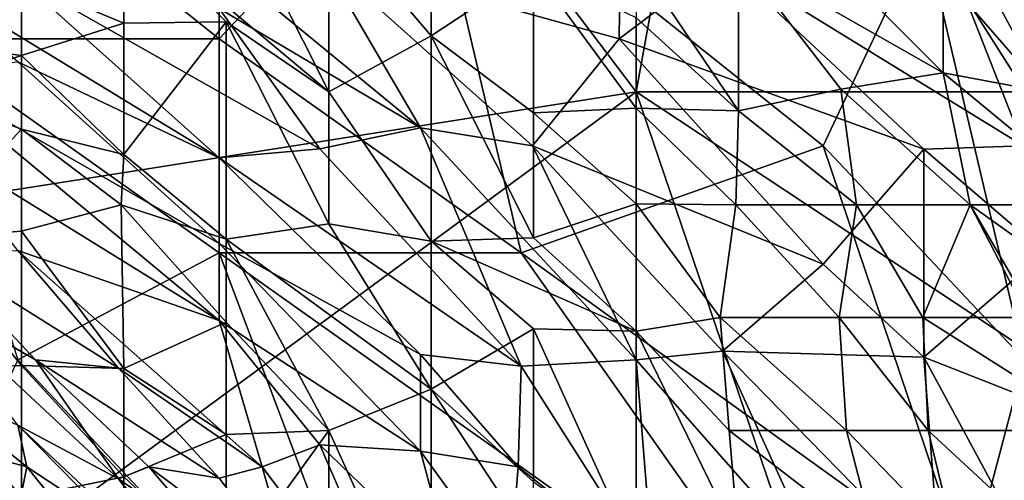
# Model space of a CAD drawing. Extents: x -0.375 to 0.375, y -0.309 to 0.309.
# Tile 210 of 226: x 0.248 to 0.269, y 0.225 to 0.235. Entities that reach past the tile are written whole.
import ezdxf

# ---------------------------------------------------------------- set-up
doc = ezdxf.new("R2010")
doc.units = 0

msp = doc.modelspace()

# ---------------------------------------------------------------- linework, layer by layer
for points in [[(0.24622, 0.231177, 0.000033), (0.241937, 0.238252, 0.000142), (0.250503, 0.247687, 0.000084)], [(0.24622, 0.231177, 0.000033), (0.250503, 0.247687, 0.000084), (0.261211, 0.233535, 0.000026)], [(0.261211, 0.233535, 0.000026), (0.250503, 0.247687, 0.000084), (0.263352, 0.245328, 0.000135)], [(0.269777, 0.233535, 0.000127), (0.263352, 0.245328, 0.000135), (0.267635, 0.247687, 0.000277)], [(0.278343, 0.233535, 0.000394), (0.267635, 0.247687, 0.000277), (0.278343, 0.238252, 0.000492)], [(0.278343, 0.233535, 0.000394), (0.269777, 0.233535, 0.000127), (0.267635, 0.247687, 0.000277)], [(0.261211, 0.233535, 0.000026), (0.263352, 0.245328, 0.000135), (0.269777, 0.233535, 0.000127)], [(0.244079, 0.241359, 0.848799), (0.252498, 0.234646, 0.849262), (0.252479, 0.239121, 0.851089)], [(0.244079, 0.241359, 0.848799), (0.246184, 0.234646, 0.84667), (0.252498, 0.234646, 0.849262)], [(0.252498, 0.234646, 0.849262), (0.256707, 0.239121, 0.85287), (0.252479, 0.239121, 0.851089)], [(0.252498, 0.234646, 0.849262), (0.258811, 0.230172, 0.849945), (0.256707, 0.239121, 0.85287)], [(0.26086, 0.234646, 0.6943), (0.254602, 0.236382, 0.688492), (0.260916, 0.239039, 0.705914)], [(0.256707, 0.239121, 0.85287), (0.265125, 0.232409, 0.854318), (0.26723, 0.236884, 0.857087)], [(0.258811, 0.230172, 0.849945), (0.265125, 0.232409, 0.854318), (0.256707, 0.239121, 0.85287)], [(0.26086, 0.234646, 0.6943), (0.260916, 0.239039, 0.705914), (0.263021, 0.236283, 0.702042)], [(0.26723, 0.236884, 0.857087), (0.271439, 0.230245, 0.856896), (0.271439, 0.239121, 0.859967)], [(0.263352, 0.236373, 0.180379), (0.267635, 0.233931, 0.16875), (0.263311, 0.238252, 0.16875)], [(0.267635, 0.235977, 0.157121), (0.263311, 0.238252, 0.16875), (0.267635, 0.233931, 0.16875)], [(0.254602, 0.236382, 0.688492), (0.256707, 0.232783, 0.68075), (0.250393, 0.237973, 0.686557)], [(0.250393, 0.237973, 0.686557), (0.256707, 0.232783, 0.68075), (0.252498, 0.23528, 0.68075)], [(0.252645, 0.237803, 0.219143), (0.250503, 0.23712, 0.230772), (0.254786, 0.233535, 0.239862)], [(0.252645, 0.237803, 0.219143), (0.254786, 0.233535, 0.239862), (0.254786, 0.237223, 0.215266)], [(0.254786, 0.237223, 0.215266), (0.256928, 0.234704, 0.223019), (0.256928, 0.237626, 0.203637)], [(0.256928, 0.237626, 0.203637), (0.256928, 0.234704, 0.223019), (0.259069, 0.236119, 0.203637)], [(0.26723, 0.237712, 0.711721), (0.269314, 0.232409, 0.703978), (0.263021, 0.236283, 0.702042)], [(0.271416, 0.236884, 0.715592), (0.269314, 0.232409, 0.703978), (0.26723, 0.237712, 0.711721)], [(0.24622, 0.23457, 0.261783), (0.248362, 0.23586, 0.246277), (0.24622, 0.237517, 0.238524)], [(0.254786, 0.233535, 0.239862), (0.256928, 0.234704, 0.223019), (0.254786, 0.237223, 0.215266)], [(0.248362, 0.23586, 0.246277), (0.250503, 0.234971, 0.246277), (0.250503, 0.23712, 0.230772)], [(0.250503, 0.23712, 0.230772), (0.252645, 0.235, 0.238524), (0.254786, 0.233535, 0.239862)], [(0.250503, 0.234971, 0.246277), (0.252645, 0.235, 0.238524), (0.250503, 0.23712, 0.230772)], [(0.26723, 0.236884, 0.857087), (0.265125, 0.232409, 0.854318), (0.269335, 0.227934, 0.854468)], [(0.26723, 0.236884, 0.857087), (0.269335, 0.227934, 0.854468), (0.271439, 0.230245, 0.856896)], [(0.256707, 0.232783, 0.68075), (0.254602, 0.236382, 0.688492), (0.259044, 0.232409, 0.684621)], [(0.26086, 0.234646, 0.6943), (0.259044, 0.232409, 0.684621), (0.254602, 0.236382, 0.688492)], [(0.261211, 0.236303, 0.192008), (0.263352, 0.233137, 0.199761), (0.263352, 0.236373, 0.180379)], [(0.263352, 0.233137, 0.199761), (0.265494, 0.233591, 0.184255), (0.263352, 0.236373, 0.180379)], [(0.265494, 0.233591, 0.184255), (0.267635, 0.233931, 0.16875), (0.263352, 0.236373, 0.180379)], [(0.256928, 0.234704, 0.223019), (0.259069, 0.233096, 0.223019), (0.259069, 0.236119, 0.203637)], [(0.261211, 0.235085, 0.199761), (0.259069, 0.236119, 0.203637), (0.261211, 0.233196, 0.21139)], [(0.261211, 0.233196, 0.21139), (0.259069, 0.236119, 0.203637), (0.259069, 0.233096, 0.223019)], [(0.26086, 0.234646, 0.6943), (0.263021, 0.236283, 0.702042), (0.26723, 0.232337, 0.700107)], [(0.261211, 0.235085, 0.199761), (0.263352, 0.233137, 0.199761), (0.261211, 0.236303, 0.192008)], [(0.26723, 0.232337, 0.700107), (0.263021, 0.236283, 0.702042), (0.269314, 0.232409, 0.703978)], [(0.246184, 0.235999, 0.665264), (0.248288, 0.235921, 0.673007), (0.252498, 0.232157, 0.663329)], [(0.248288, 0.234164, 0.659457), (0.246184, 0.235999, 0.665264), (0.252498, 0.232157, 0.663329)], [(0.252498, 0.23528, 0.68075), (0.254602, 0.232341, 0.673007), (0.248288, 0.235921, 0.673007)], [(0.254602, 0.232341, 0.673007), (0.252498, 0.232157, 0.663329), (0.248288, 0.235921, 0.673007)], [(0.269756, 0.233535, 0.157121), (0.267635, 0.235977, 0.157121), (0.267635, 0.233931, 0.16875)], [(0.269756, 0.233535, 0.157121), (0.270109, 0.235894, 0.141615), (0.267635, 0.235977, 0.157121)], [(0.24622, 0.23457, 0.261783), (0.248362, 0.234296, 0.257906), (0.248362, 0.23586, 0.246277)], [(0.248362, 0.23586, 0.246277), (0.248362, 0.234296, 0.257906), (0.250503, 0.234971, 0.246277)], [(0.252498, 0.23528, 0.68075), (0.256707, 0.232783, 0.68075), (0.254602, 0.232341, 0.673007)], [(0.250503, 0.232226, 0.265659), (0.250503, 0.234971, 0.246277), (0.248362, 0.234296, 0.257906)], [(0.250503, 0.232226, 0.265659), (0.252645, 0.230456, 0.269536), (0.252645, 0.235, 0.238524)], [(0.250503, 0.234971, 0.246277), (0.250503, 0.232226, 0.265659), (0.252645, 0.235, 0.238524)], [(0.252645, 0.235, 0.238524), (0.252645, 0.230456, 0.269536), (0.254786, 0.230776, 0.257906)], [(0.252645, 0.235, 0.238524), (0.254786, 0.230776, 0.257906), (0.254786, 0.233535, 0.239862)], [(0.263352, 0.233137, 0.199761), (0.261211, 0.235085, 0.199761), (0.261211, 0.233196, 0.21139)], [(0.256928, 0.230413, 0.250154), (0.256928, 0.234704, 0.223019), (0.254786, 0.233535, 0.239862)], [(0.256928, 0.234704, 0.223019), (0.259069, 0.230486, 0.238524), (0.259069, 0.233096, 0.223019)], [(0.256928, 0.234704, 0.223019), (0.256928, 0.230413, 0.250154), (0.259069, 0.230486, 0.238524)], [(0.246184, 0.234646, 0.84667), (0.252498, 0.230172, 0.847041), (0.252498, 0.234646, 0.849262)], [(0.248288, 0.227934, 0.843849), (0.252498, 0.230172, 0.847041), (0.246184, 0.234646, 0.84667)], [(0.24622, 0.233567, 0.269536), (0.248362, 0.234296, 0.257906), (0.24622, 0.23457, 0.261783)], [(0.252498, 0.230172, 0.847041), (0.258811, 0.230172, 0.849945), (0.252498, 0.234646, 0.849262)], [(0.26086, 0.234646, 0.6943), (0.265125, 0.229937, 0.690428), (0.259044, 0.232409, 0.684621)], [(0.26723, 0.232337, 0.700107), (0.265125, 0.229937, 0.690428), (0.26086, 0.234646, 0.6943)], [(0.248362, 0.232752, 0.269536), (0.248362, 0.234296, 0.257906), (0.24622, 0.233567, 0.269536)], [(0.248362, 0.234296, 0.257906), (0.248362, 0.232752, 0.269536), (0.250503, 0.232226, 0.265659)], [(0.248288, 0.234164, 0.659457), (0.252498, 0.230369, 0.651715), (0.246184, 0.233987, 0.647843)], [(0.252498, 0.230369, 0.651715), (0.248288, 0.234164, 0.659457), (0.252498, 0.232157, 0.663329)], [(0.252498, 0.230369, 0.651715), (0.252498, 0.228757, 0.642036), (0.246184, 0.233987, 0.647843)], [(0.246586, 0.232409, 0.638165), (0.246184, 0.233987, 0.647843), (0.252498, 0.228757, 0.642036)], [(0.265494, 0.233591, 0.184255), (0.268198, 0.231177, 0.180379), (0.267635, 0.233931, 0.16875)], [(0.267635, 0.233931, 0.16875), (0.268198, 0.231177, 0.180379), (0.270969, 0.231177, 0.160997)], [(0.270969, 0.231177, 0.160997), (0.269756, 0.233535, 0.157121), (0.267635, 0.233931, 0.16875)], [(0.24622, 0.233567, 0.269536), (0.24622, 0.230457, 0.292794), (0.248362, 0.232752, 0.269536)], [(0.248362, 0.224101, 0.000091), (0.24622, 0.231177, 0.000033), (0.261211, 0.233535, 0.000026)], [(0.267635, 0.214667, 0.000211), (0.248362, 0.224101, 0.000091), (0.261211, 0.233535, 0.000026)], [(0.254786, 0.230776, 0.257906), (0.256928, 0.230413, 0.250154), (0.254786, 0.233535, 0.239862)], [(0.271919, 0.22646, 0.000193), (0.261211, 0.233535, 0.000026), (0.269777, 0.233535, 0.000127)], [(0.267635, 0.214667, 0.000211), (0.261211, 0.233535, 0.000026), (0.271919, 0.22646, 0.000193)], [(0.263352, 0.233137, 0.199761), (0.26582, 0.231177, 0.195884), (0.265494, 0.233591, 0.184255)], [(0.265494, 0.233591, 0.184255), (0.26582, 0.231177, 0.195884), (0.268198, 0.231177, 0.180379)], [(0.259069, 0.233096, 0.223019), (0.261211, 0.231196, 0.223019), (0.261211, 0.233196, 0.21139)], [(0.259069, 0.233096, 0.223019), (0.259069, 0.230486, 0.238524), (0.261211, 0.231196, 0.223019)], [(0.261211, 0.233196, 0.21139), (0.261211, 0.231196, 0.223019), (0.263298, 0.231177, 0.21139)], [(0.263298, 0.231177, 0.21139), (0.263352, 0.233137, 0.199761), (0.261211, 0.233196, 0.21139)], [(0.26582, 0.231177, 0.195884), (0.263352, 0.233137, 0.199761), (0.263298, 0.231177, 0.21139)], [(0.24622, 0.230457, 0.292794), (0.248362, 0.230626, 0.285041), (0.248362, 0.232752, 0.269536)], [(0.250449, 0.231177, 0.273412), (0.248362, 0.232752, 0.269536), (0.248362, 0.230626, 0.285041)], [(0.250449, 0.231177, 0.273412), (0.250503, 0.232226, 0.265659), (0.248362, 0.232752, 0.269536)], [(0.256707, 0.232783, 0.68075), (0.258811, 0.227803, 0.665264), (0.254602, 0.232341, 0.673007)], [(0.261216, 0.227934, 0.674943), (0.256707, 0.232783, 0.68075), (0.259044, 0.232409, 0.684621)], [(0.258811, 0.227803, 0.665264), (0.256707, 0.232783, 0.68075), (0.261216, 0.227934, 0.674943)], [(0.248288, 0.230223, 0.630422), (0.246586, 0.232409, 0.638165), (0.252498, 0.228757, 0.642036)], [(0.250449, 0.231177, 0.273412), (0.252645, 0.230456, 0.269536), (0.250503, 0.232226, 0.265659)], [(0.258811, 0.227803, 0.665264), (0.252498, 0.232157, 0.663329), (0.254602, 0.232341, 0.673007)], [(0.258811, 0.230172, 0.849945), (0.26815, 0.223459, 0.851089), (0.265125, 0.232409, 0.854318)], [(0.265125, 0.229937, 0.690428), (0.263021, 0.228117, 0.68075), (0.259044, 0.232409, 0.684621)], [(0.261216, 0.227934, 0.674943), (0.259044, 0.232409, 0.684621), (0.263021, 0.228117, 0.68075)], [(0.265125, 0.232409, 0.854318), (0.26815, 0.223459, 0.851089), (0.269335, 0.227934, 0.854468)], [(0.26723, 0.232337, 0.700107), (0.26723, 0.227989, 0.690428), (0.265125, 0.229937, 0.690428)], [(0.269314, 0.232409, 0.703978), (0.269761, 0.230172, 0.700107), (0.26723, 0.232337, 0.700107)], [(0.26723, 0.232337, 0.700107), (0.269761, 0.230172, 0.700107), (0.26723, 0.227989, 0.690428)], [(0.256707, 0.228045, 0.657522), (0.252498, 0.232157, 0.663329), (0.258811, 0.227803, 0.665264)], [(0.252498, 0.230369, 0.651715), (0.252498, 0.232157, 0.663329), (0.256707, 0.228045, 0.657522)], [(0.261211, 0.228531, 0.238524), (0.261211, 0.231196, 0.223019), (0.259069, 0.230486, 0.238524)], [(0.26297, 0.228818, 0.226895), (0.261211, 0.231196, 0.223019), (0.261211, 0.228531, 0.238524)], [(0.26297, 0.228818, 0.226895), (0.263298, 0.231177, 0.21139), (0.261211, 0.231196, 0.223019)], [(0.241937, 0.231177, 0.00012), (0.24622, 0.231177, 0.000033), (0.248362, 0.224101, 0.000091)], [(0.241937, 0.219384, 0.000317), (0.241937, 0.231177, 0.00012), (0.248362, 0.224101, 0.000091)], [(0.248362, 0.230626, 0.285041), (0.250503, 0.227757, 0.29667), (0.250449, 0.231177, 0.273412)], [(0.252645, 0.228721, 0.281165), (0.250449, 0.231177, 0.273412), (0.250503, 0.227757, 0.29667)], [(0.250449, 0.231177, 0.273412), (0.252645, 0.228721, 0.281165), (0.252645, 0.230456, 0.269536)], [(0.263298, 0.231177, 0.21139), (0.26297, 0.228818, 0.226895), (0.26546, 0.228818, 0.21139)], [(0.26546, 0.228818, 0.21139), (0.26582, 0.231177, 0.195884), (0.263298, 0.231177, 0.21139)], [(0.26582, 0.231177, 0.195884), (0.26546, 0.228818, 0.21139), (0.267207, 0.228818, 0.199761)], [(0.26582, 0.231177, 0.195884), (0.267207, 0.228818, 0.199761), (0.268198, 0.231177, 0.180379)], [(0.268198, 0.231177, 0.180379), (0.267207, 0.228818, 0.199761), (0.269415, 0.228818, 0.184255)], [(0.270944, 0.22646, 0.184255), (0.268198, 0.231177, 0.180379), (0.269415, 0.228818, 0.184255)], [(0.271494, 0.228818, 0.16875), (0.268198, 0.231177, 0.180379), (0.270944, 0.22646, 0.184255)], [(0.270969, 0.231177, 0.160997), (0.268198, 0.231177, 0.180379), (0.271494, 0.228818, 0.16875)], [(0.254786, 0.230776, 0.257906), (0.252645, 0.230456, 0.269536), (0.256928, 0.227322, 0.269536)], [(0.256928, 0.230413, 0.250154), (0.254786, 0.230776, 0.257906), (0.256928, 0.227322, 0.269536)], [(0.24622, 0.230457, 0.292794), (0.248362, 0.227816, 0.304423), (0.248362, 0.230626, 0.285041)], [(0.248362, 0.227816, 0.304423), (0.250503, 0.227757, 0.29667), (0.248362, 0.230626, 0.285041)], [(0.24622, 0.230457, 0.292794), (0.24622, 0.227735, 0.312176), (0.248362, 0.227816, 0.304423)], [(0.256707, 0.228045, 0.657522), (0.256707, 0.226027, 0.647843), (0.252498, 0.230369, 0.651715)], [(0.256707, 0.226027, 0.647843), (0.252498, 0.228757, 0.642036), (0.252498, 0.230369, 0.651715)], [(0.252645, 0.230456, 0.269536), (0.254786, 0.22646, 0.286026), (0.256928, 0.227322, 0.269536)], [(0.252645, 0.228721, 0.281165), (0.254786, 0.22646, 0.286026), (0.252645, 0.230456, 0.269536)], [(0.259069, 0.230486, 0.238524), (0.256928, 0.230413, 0.250154), (0.261211, 0.228531, 0.238524)], [(0.256928, 0.230413, 0.250154), (0.259069, 0.22858, 0.250154), (0.261211, 0.228531, 0.238524)], [(0.256928, 0.227322, 0.269536), (0.259069, 0.22858, 0.250154), (0.256928, 0.230413, 0.250154)], [(0.24655, 0.230172, 0.616873), (0.248658, 0.227934, 0.607194), (0.246184, 0.229364, 0.601387)], [(0.24655, 0.230172, 0.616873), (0.248288, 0.230223, 0.630422), (0.250393, 0.227763, 0.62268)], [(0.248658, 0.227934, 0.607194), (0.24655, 0.230172, 0.616873), (0.250393, 0.227763, 0.62268)], [(0.248288, 0.230223, 0.630422), (0.252498, 0.228757, 0.642036), (0.253392, 0.225697, 0.628487)], [(0.250393, 0.227763, 0.62268), (0.248288, 0.230223, 0.630422), (0.253392, 0.225697, 0.628487)], [(0.256707, 0.218984, 0.841475), (0.252498, 0.230172, 0.847041), (0.248288, 0.227934, 0.843849)], [(0.258811, 0.230172, 0.849945), (0.252498, 0.230172, 0.847041), (0.265125, 0.221222, 0.847771)], [(0.265125, 0.221222, 0.847771), (0.252498, 0.230172, 0.847041), (0.256707, 0.218984, 0.841475)], [(0.26815, 0.223459, 0.851089), (0.258811, 0.230172, 0.849945), (0.265125, 0.221222, 0.847771)], [(0.273062, 0.225697, 0.698171), (0.26723, 0.227989, 0.690428), (0.269761, 0.230172, 0.700107)], [(0.263021, 0.228117, 0.68075), (0.265125, 0.229937, 0.690428), (0.26723, 0.227989, 0.690428)], [(0.248658, 0.227934, 0.607194), (0.250393, 0.225448, 0.593644), (0.246184, 0.229364, 0.601387)], [(0.250393, 0.225448, 0.593644), (0.248288, 0.22657, 0.583966), (0.246184, 0.229364, 0.601387)], [(0.250503, 0.227757, 0.29667), (0.252645, 0.226375, 0.29667), (0.252645, 0.228721, 0.281165)], [(0.254602, 0.22616, 0.638165), (0.252498, 0.228757, 0.642036), (0.256707, 0.226027, 0.647843)], [(0.253392, 0.225697, 0.628487), (0.252498, 0.228757, 0.642036), (0.254602, 0.22616, 0.638165)], [(0.254786, 0.22646, 0.286026), (0.252645, 0.228721, 0.281165), (0.252645, 0.226375, 0.29667)], [(0.26316, 0.22646, 0.238524), (0.26297, 0.228818, 0.226895), (0.261211, 0.228531, 0.238524)], [(0.265614, 0.22646, 0.223019), (0.26297, 0.228818, 0.226895), (0.26316, 0.22646, 0.238524)], [(0.26546, 0.228818, 0.21139), (0.26297, 0.228818, 0.226895), (0.265614, 0.22646, 0.223019)], [(0.267207, 0.228818, 0.199761), (0.26546, 0.228818, 0.21139), (0.267316, 0.22646, 0.21139)], [(0.267316, 0.22646, 0.21139), (0.26546, 0.228818, 0.21139), (0.265614, 0.22646, 0.223019)], [(0.270944, 0.22646, 0.184255), (0.267207, 0.228818, 0.199761), (0.267316, 0.22646, 0.21139)], [(0.267207, 0.228818, 0.199761), (0.270944, 0.22646, 0.184255), (0.269415, 0.228818, 0.184255)], [(0.259069, 0.22858, 0.250154), (0.256928, 0.227322, 0.269536), (0.259069, 0.225389, 0.269536)], [(0.259069, 0.22858, 0.250154), (0.259069, 0.225389, 0.269536), (0.261211, 0.223859, 0.265659)], [(0.261211, 0.223859, 0.265659), (0.261211, 0.228531, 0.238524), (0.259069, 0.22858, 0.250154)], [(0.261211, 0.228531, 0.238524), (0.261211, 0.223859, 0.265659), (0.263352, 0.224163, 0.250154)], [(0.261211, 0.228531, 0.238524), (0.263352, 0.224163, 0.250154), (0.26316, 0.22646, 0.238524)], [(0.265125, 0.223489, 0.673007), (0.261216, 0.227934, 0.674943), (0.263021, 0.228117, 0.68075)], [(0.26723, 0.227989, 0.690428), (0.267574, 0.223459, 0.68075), (0.263021, 0.228117, 0.68075)], [(0.267574, 0.223459, 0.68075), (0.265125, 0.223489, 0.673007), (0.263021, 0.228117, 0.68075)], [(0.256707, 0.218984, 0.841475), (0.248288, 0.227934, 0.843849), (0.246184, 0.223459, 0.839813)], [(0.248658, 0.227934, 0.607194), (0.250393, 0.227763, 0.62268), (0.252498, 0.22546, 0.618808)], [(0.251028, 0.225697, 0.605259), (0.248658, 0.227934, 0.607194), (0.252498, 0.22546, 0.618808)], [(0.250393, 0.225448, 0.593644), (0.248658, 0.227934, 0.607194), (0.251028, 0.225697, 0.605259)], [(0.258811, 0.227803, 0.665264), (0.258747, 0.225697, 0.655586), (0.256707, 0.228045, 0.657522)], [(0.256707, 0.226027, 0.647843), (0.256707, 0.228045, 0.657522), (0.258747, 0.225697, 0.655586)], [(0.261574, 0.223459, 0.659457), (0.258811, 0.227803, 0.665264), (0.261216, 0.227934, 0.674943)], [(0.265125, 0.223489, 0.673007), (0.261574, 0.223459, 0.659457), (0.261216, 0.227934, 0.674943)], [(0.269679, 0.223459, 0.686557), (0.26723, 0.227989, 0.690428), (0.273062, 0.225697, 0.698171)], [(0.267574, 0.223459, 0.68075), (0.26723, 0.227989, 0.690428), (0.269679, 0.223459, 0.686557)], [(0.26815, 0.223459, 0.851089), (0.280285, 0.218984, 0.856896), (0.269335, 0.227934, 0.854468)], [(0.24622, 0.227735, 0.312176), (0.248362, 0.225055, 0.323805), (0.248362, 0.227816, 0.304423)], [(0.24622, 0.225056, 0.331558), (0.248362, 0.225055, 0.323805), (0.24622, 0.227735, 0.312176)], [(0.248362, 0.225055, 0.323805), (0.250503, 0.225491, 0.312176), (0.248362, 0.227816, 0.304423)], [(0.250503, 0.225491, 0.312176), (0.250503, 0.227757, 0.29667), (0.248362, 0.227816, 0.304423)], [(0.253392, 0.225697, 0.628487), (0.252498, 0.22546, 0.618808), (0.250393, 0.227763, 0.62268)], [(0.250503, 0.225491, 0.312176), (0.252645, 0.226375, 0.29667), (0.250503, 0.227757, 0.29667)], [(0.258747, 0.225697, 0.655586), (0.258811, 0.227803, 0.665264), (0.261574, 0.223459, 0.659457)], [(0.246184, 0.227539, 0.576223), (0.248288, 0.22657, 0.583966), (0.248477, 0.225697, 0.572352)], [(0.246184, 0.226319, 0.560738), (0.246184, 0.227539, 0.576223), (0.248477, 0.225697, 0.572352)], [(0.256924, 0.221743, 0.304423), (0.256928, 0.227322, 0.269536), (0.254786, 0.22646, 0.286026)], [(0.256928, 0.227322, 0.269536), (0.256924, 0.221743, 0.304423), (0.259055, 0.224101, 0.277288)], [(0.259069, 0.225389, 0.269536), (0.256928, 0.227322, 0.269536), (0.259055, 0.224101, 0.277288)], [(0.248477, 0.225697, 0.572352), (0.248288, 0.22657, 0.583966), (0.250393, 0.224431, 0.576223)], [(0.250393, 0.225448, 0.593644), (0.252498, 0.222627, 0.58203), (0.248288, 0.22657, 0.583966)], [(0.252498, 0.222627, 0.58203), (0.250393, 0.224431, 0.576223), (0.248288, 0.22657, 0.583966)], [(0.252645, 0.223488, 0.316052), (0.254786, 0.22646, 0.286026), (0.252645, 0.226375, 0.29667)], [(0.254786, 0.221201, 0.319928), (0.254786, 0.22646, 0.286026), (0.252645, 0.223488, 0.316052)], [(0.254786, 0.22646, 0.286026), (0.254786, 0.221201, 0.319928), (0.256924, 0.221743, 0.304423)], [(0.26316, 0.22646, 0.238524), (0.263352, 0.224163, 0.250154), (0.266225, 0.224101, 0.230772)], [(0.26316, 0.22646, 0.238524), (0.266225, 0.224101, 0.230772), (0.265614, 0.22646, 0.223019)], [(0.266225, 0.224101, 0.230772), (0.267892, 0.224101, 0.219143), (0.265614, 0.22646, 0.223019)], [(0.265614, 0.22646, 0.223019), (0.267892, 0.224101, 0.219143), (0.267316, 0.22646, 0.21139)], [(0.267316, 0.22646, 0.21139), (0.269867, 0.224101, 0.203637), (0.270944, 0.22646, 0.184255)], [(0.267316, 0.22646, 0.21139), (0.267892, 0.224101, 0.219143), (0.269867, 0.224101, 0.203637)], [(0.271919, 0.214667, 0.000323), (0.267635, 0.214667, 0.000211), (0.271919, 0.22646, 0.000193)], [(0.248477, 0.225697, 0.572352), (0.248288, 0.224769, 0.556867), (0.246184, 0.226319, 0.560738)], [(0.252645, 0.223488, 0.316052), (0.252645, 0.226375, 0.29667), (0.250503, 0.225491, 0.312176)], [(0.253392, 0.225697, 0.628487), (0.254602, 0.22616, 0.638165), (0.256707, 0.221304, 0.626551)], [(0.256707, 0.226027, 0.647843), (0.257398, 0.223459, 0.640101), (0.254602, 0.22616, 0.638165)], [(0.256707, 0.221304, 0.626551), (0.254602, 0.22616, 0.638165), (0.257398, 0.223459, 0.640101)], [(0.258747, 0.225697, 0.655586), (0.258566, 0.223459, 0.645908), (0.256707, 0.226027, 0.647843)], [(0.257398, 0.223459, 0.640101), (0.256707, 0.226027, 0.647843), (0.258566, 0.223459, 0.645908)], [(0.248288, 0.224769, 0.556867), (0.248477, 0.225697, 0.572352), (0.250393, 0.223323, 0.556867)], [(0.248477, 0.225697, 0.572352), (0.250393, 0.224431, 0.576223), (0.250393, 0.223323, 0.556867)], [(0.252498, 0.223986, 0.603323), (0.250393, 0.225448, 0.593644), (0.251028, 0.225697, 0.605259)], [(0.251028, 0.225697, 0.605259), (0.252498, 0.22546, 0.618808), (0.254026, 0.223459, 0.616873)], [(0.252498, 0.223986, 0.603323), (0.251028, 0.225697, 0.605259), (0.254026, 0.223459, 0.616873)], [(0.253392, 0.225697, 0.628487), (0.254026, 0.223459, 0.616873), (0.252498, 0.22546, 0.618808)], [(0.254026, 0.223459, 0.616873), (0.253392, 0.225697, 0.628487), (0.256707, 0.221304, 0.626551)], [(0.258566, 0.223459, 0.645908), (0.258747, 0.225697, 0.655586), (0.261574, 0.223459, 0.659457)], [(0.248362, 0.225055, 0.323805), (0.250503, 0.223803, 0.323805), (0.250503, 0.225491, 0.312176)], [(0.252498, 0.223986, 0.603323), (0.25383, 0.221222, 0.587838), (0.250393, 0.225448, 0.593644)], [(0.25383, 0.221222, 0.587838), (0.252498, 0.222627, 0.58203), (0.250393, 0.225448, 0.593644)], [(0.250503, 0.225491, 0.312176), (0.250503, 0.223803, 0.323805), (0.252645, 0.223488, 0.316052)]]:
    msp.add_3dface(points)

doc.saveas('drawing.dxf')
